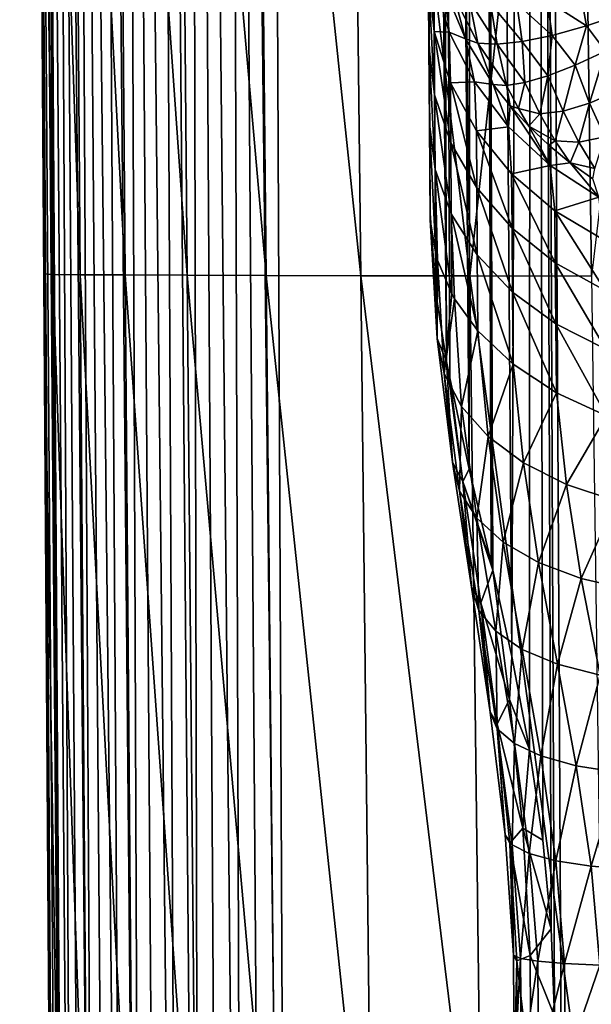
# Model space of a CAD drawing. Header units: metres. Extents: x -22 to 22, y 0 to 204.
# Tile 28 of 256: x -16.5 to -13.99, y 14.7 to 19.02. Entities that reach past the tile are written whole.
import ezdxf

# ---------------------------------------------------------------- set-up
doc = ezdxf.new("R2010")
doc.units = ezdxf.units.M
doc.layers.add('solid_002_SW0002', color=7, linetype='CONTINUOUS')
doc.layers.add('solid_002_SW0002_01', color=7, linetype='CONTINUOUS')

msp = doc.modelspace()

# ---------------------------------------------------------------- linework, layer by layer
at = {"layer": 'solid_002_SW0002'}
for points in [[(-14.796777, 38.702938, 218.335724), (-14.694583, 18.174149, 217.762054), (-14.833957, 38.702175, 217.758423)], [(-14.833957, 38.702175, 217.758423), (-14.694583, 18.174149, 217.762054), (-14.833957, 38.702175, 211.75)], [(-14.785598, 31.579552, 212.128098), (-14.833957, 38.702175, 211.75), (-14.694583, 18.174149, 217.762054)], [(-14.796777, 38.702938, 218.335724), (-14.685794, 38.705112, 218.903687), (-14.622111, 17.522591, 218.541779)], [(-14.796777, 38.702938, 218.335724), (-14.66956, 17.823208, 218.212952), (-14.694583, 18.174149, 217.762054)], [(-14.796777, 38.702938, 218.335724), (-14.622111, 17.522591, 218.541779), (-14.66956, 17.823208, 218.212952)], [(-14.685794, 38.705112, 218.903687), (-14.502748, 38.708687, 219.452957), (-14.522723, 17.049446, 218.966843)], [(-14.685794, 38.705112, 218.903687), (-14.608317, 17.45006, 218.613953), (-14.622111, 17.522591, 218.541779)], [(-14.685794, 38.705112, 218.903687), (-14.522723, 17.049446, 218.966843), (-14.608317, 17.45006, 218.613953)], [(-14.502748, 38.708687, 219.452957), (-14.426875, 16.636805, 219.26207), (-14.522723, 17.049446, 218.966843)], [(-14.502748, 38.708687, 219.452957), (-14.250724, 38.713585, 219.974136), (-14.335836, 16.225092, 219.491623)], [(-14.502748, 38.708687, 219.452957), (-14.41958, 16.605303, 219.281952), (-14.426875, 16.636805, 219.26207)], [(-14.502748, 38.708687, 219.452957), (-14.335836, 16.225092, 219.491623), (-14.41958, 16.605303, 219.281952)], [(-14.250724, 38.713585, 219.974136), (-14.257547, 15.81649, 219.662979), (-14.335836, 16.225092, 219.491623)], [(-14.250724, 38.713585, 219.974136), (-14.198956, 15.418892, 219.778671), (-14.257547, 15.81649, 219.662979)], [(-14.250724, 38.713585, 219.974136), (-13.933903, 38.719753, 220.458618), (-13.774794, 9.155378, 220.407471)], [(-14.250724, 38.713585, 219.974136), (-14.162552, 15.028218, 219.844727), (-14.198956, 15.418892, 219.778671)], [(-14.250724, 38.713585, 219.974136), (-14.148437, 14.645681, 219.866714), (-14.162552, 15.028218, 219.844727)], [(-14.250724, 38.713585, 219.974136), (-14.088879, 9.153157, 219.909256), (-14.148437, 14.645681, 219.866714)], [(-14.250724, 38.713585, 219.974136), (-13.774794, 9.155378, 220.407471), (-14.088879, 9.153157, 219.909256)], [(15.431576, 33.648762, 223.952362), (-15.431306, 33.548271, 223.951843), (-15.319921, 9.159238, 223.824142)], [(-16.32852, 9.159633, 222.910004), (-16.486113, 33.587639, 223.051743), (-16.49898, 33.54747, 222.884155)], [(-16.289745, 9.158998, 223.104889), (-16.447016, 33.587421, 223.214584), (-16.486113, 33.587639, 223.051743)], [(-16.313919, 9.159298, 223.008408), (-16.289745, 9.158998, 223.104889), (-16.486113, 33.587639, 223.051743)], [(-16.32852, 9.159633, 222.910004), (-16.313919, 9.159298, 223.008408), (-16.486113, 33.587639, 223.051743)], [(-16.256227, 9.158737, 223.198547), (-16.382927, 33.587318, 223.369308), (-16.447016, 33.587421, 223.214584)], [(-16.289745, 9.158998, 223.104889), (-16.256227, 9.158737, 223.198547), (-16.447016, 33.587421, 223.214584)], [(-16.163036, 9.158342, 223.373047), (-16.295422, 33.58733, 223.5121), (-16.382927, 33.587318, 223.369308)], [(-16.21369, 9.158518, 223.288467), (-16.163036, 9.158342, 223.373047), (-16.382927, 33.587318, 223.369308)], [(-16.256227, 9.158737, 223.198547), (-16.21369, 9.158518, 223.288467), (-16.382927, 33.587318, 223.369308)], [(-16.036976, 9.158124, 223.526871), (-16.186659, 33.587456, 223.63945), (-16.295422, 33.58733, 223.5121)], [(-16.103279, 9.15821, 223.453674), (-16.036976, 9.158124, 223.526871), (-16.295422, 33.58733, 223.5121)], [(-16.163036, 9.158342, 223.373047), (-16.103279, 9.15821, 223.453674), (-16.295422, 33.58733, 223.5121)], [(-15.962757, 9.158085, 223.594162), (-16.059313, 33.587696, 223.748215), (-16.186659, 33.587456, 223.63945)], [(-16.036976, 9.158124, 223.526871), (-15.962757, 9.158085, 223.594162), (-16.186659, 33.587456, 223.63945)], [(-15.797528, 9.15815, 223.704529), (-15.91652, 33.588043, 223.835724), (-16.059313, 33.587696, 223.748215)], [(-15.883305, 9.158093, 223.653107), (-15.797528, 9.15815, 223.704529), (-16.059313, 33.587696, 223.748215)], [(-15.962757, 9.158085, 223.594162), (-15.883305, 9.158093, 223.653107), (-16.059313, 33.587696, 223.748215)], [(-15.70794, 9.158252, 223.746918), (-15.761798, 33.58849, 223.899811), (-15.91652, 33.588043, 223.835724)], [(-15.797528, 9.15815, 223.704529), (-15.70794, 9.158252, 223.746918), (-15.91652, 33.588043, 223.835724)], [(-15.517635, 9.158593, 223.804657), (-15.598955, 33.58902, 223.938919), (-15.761798, 33.58849, 223.899811)], [(-15.613971, 9.158401, 223.780533), (-15.517635, 9.158593, 223.804657), (-15.761798, 33.58849, 223.899811)], [(-15.70794, 9.158252, 223.746918), (-15.613971, 9.158401, 223.780533), (-15.761798, 33.58849, 223.899811)], [(-15.598955, 33.58902, 223.938919), (-15.319921, 9.159238, 223.824142), (-15.431306, 33.548271, 223.951843)], [(-15.419188, 9.158828, 223.81926), (-15.319921, 9.159238, 223.824142), (-15.598955, 33.58902, 223.938919)], [(-15.517635, 9.158593, 223.804657), (-15.419188, 9.158828, 223.81926), (-15.598955, 33.58902, 223.938919)], [(-16.49898, 33.54747, 222.884155), (-16.39279, 17.906885, 211.750061), (-16.362993, 13.518324, 211.750122)], [(-16.333403, 9.160111, 217.281464), (-16.49898, 33.54747, 222.884155), (-16.362993, 13.518324, 211.750122)], [(-16.49898, 33.54747, 222.884155), (-16.422506, 22.284004, 211.750031), (-16.39279, 17.906885, 211.750061)], [(-16.333403, 9.160111, 217.281464), (-16.333403, 9.16, 222.810669), (-16.49898, 33.54747, 222.884155)], [(-16.32852, 9.159633, 222.910004), (-16.49898, 33.54747, 222.884155), (-16.333403, 9.16, 222.810669)], [(-14.783133, 31.216507, 212.250626), (-14.785598, 31.579552, 212.128098), (-14.694583, 18.174149, 217.762054)], [(-14.743777, 25.419849, 213.802765), (-14.783133, 31.216507, 212.250626), (-14.694583, 18.174149, 217.762054)], [(-14.743777, 25.419849, 213.802765), (-14.699587, 18.911217, 216.900009), (-14.701586, 19.205595, 216.41124)], [(-14.743777, 25.419849, 213.802765), (-14.697252, 18.567299, 217.350937), (-14.699587, 18.911217, 216.900009)], [(-14.743777, 25.419849, 213.802765), (-14.694583, 18.174149, 217.762054), (-14.697252, 18.567299, 217.350937)], [(-16.352634, 17.904589, 211.007813), (-16.422506, 22.284004, 211.750031), (-16.382994, 22.284517, 211.00708)], [(-16.352634, 17.904589, 211.007813), (-16.39279, 17.906885, 211.750061), (-16.422506, 22.284004, 211.750031)], [(-16.232943, 17.903561, 210.272873), (-16.382994, 22.284517, 211.00708), (-16.265125, 22.284048, 210.271408)], [(-16.232943, 17.903561, 210.272873), (-16.352634, 17.904589, 211.007813), (-16.382994, 22.284517, 211.00708)], [(-16.035431, 17.902508, 209.554413), (-16.265125, 22.284048, 210.271408), (-16.070536, 22.283575, 209.551834)], [(-16.035431, 17.902508, 209.554413), (-16.232943, 17.903561, 210.272873), (-16.265125, 22.284048, 210.271408)], [(-15.762141, 17.901428, 208.861847), (-16.070536, 22.283575, 209.551834), (-15.801134, 22.283098, 208.857391)], [(-15.762141, 17.901428, 208.861847), (-16.035431, 17.902508, 209.554413), (-16.070536, 22.283575, 209.551834)], [(-15.415583, 17.900328, 208.202957), (-15.801134, 22.283098, 208.857391), (-15.459268, 22.282619, 208.195541)], [(-15.415583, 17.900328, 208.202957), (-15.762141, 17.901428, 208.861847), (-15.801134, 22.283098, 208.857391)], [(-14.999737, 17.899206, 207.584915), (-15.459268, 22.282619, 208.195541), (-15.048676, 22.282135, 207.573196)], [(-14.999737, 17.899206, 207.584915), (-15.415583, 17.900328, 208.202957), (-15.459268, 22.282619, 208.195541)], [(-14.52062, 17.898069, 207.015228), (-15.048676, 22.282135, 207.573196), (-14.575027, 22.281649, 206.997635)], [(-14.52062, 17.898069, 207.015228), (-14.999737, 17.899206, 207.584915), (-15.048676, 22.282135, 207.573196)], [(-14.52062, 17.898069, 207.015228), (-14.575027, 22.281649, 206.997635), (-14.045089, 22.28116, 206.476105)], [(-13.985415, 17.896917, 206.501343), (-14.52062, 17.898069, 207.015228), (-14.045089, 22.28116, 206.476105)], [(-13.985415, 17.896917, 206.501343), (-14.045089, 22.28116, 206.476105), (-13.465372, 22.28067, 206.014938)], [(-14.67662, 18.972631, 216.288406), (-14.703199, 19.443317, 215.896362), (-14.701586, 19.205595, 216.41124)], [(-14.67662, 18.972631, 216.288406), (-14.67906, 19.203161, 215.799515), (-14.703199, 19.443317, 215.896362)], [(-14.674722, 18.693804, 216.751282), (-14.701586, 19.205595, 216.41124), (-14.699587, 18.911217, 216.900009)], [(-14.674722, 18.693804, 216.751282), (-14.67662, 18.972631, 216.288406), (-14.701586, 19.205595, 216.41124)], [(-14.67906, 19.203161, 215.799515), (-14.610623, 18.970078, 215.70723), (-14.629638, 19.159355, 215.31456)], [(-14.67662, 18.972631, 216.288406), (-14.610623, 18.970078, 215.70723), (-14.67906, 19.203161, 215.799515)], [(-14.610623, 18.970078, 215.70723), (-14.539606, 18.941013, 215.291641), (-14.629638, 19.159355, 215.31456)], [(-14.589226, 19.128201, 215.149368), (-14.629638, 19.159355, 215.31456), (-14.539606, 18.941013, 215.291641)], [(-14.484474, 18.920788, 215.114761), (-14.589226, 19.128201, 215.149368), (-14.539606, 18.941013, 215.291641)], [(-14.484474, 18.920788, 215.114761), (-14.52162, 19.106926, 214.991684), (-14.589226, 19.128201, 215.149368)], [(-14.007447, 18.997301, 214.568344), (-14.030444, 19.128622, 214.523895), (-14.179527, 19.107183, 214.608765)], [(-14.007447, 18.997301, 214.568344), (-13.844855, 19.052454, 214.495819), (-14.030444, 19.128622, 214.523895)], [(-14.400328, 18.916426, 214.948517), (-14.428841, 19.096172, 214.846207), (-14.52162, 19.106926, 214.991684)], [(-14.484474, 18.920788, 215.114761), (-14.400328, 18.916426, 214.948517), (-14.52162, 19.106926, 214.991684)], [(-14.290092, 18.928085, 214.798691), (-14.313663, 19.096258, 214.717285), (-14.428841, 19.096172, 214.846207)], [(-14.400328, 18.916426, 214.948517), (-14.290092, 18.928085, 214.798691), (-14.428841, 19.096172, 214.846207)], [(-14.157598, 18.955359, 214.670486), (-14.179527, 19.107183, 214.608765), (-14.313663, 19.096258, 214.717285)], [(-14.290092, 18.928085, 214.798691), (-14.157598, 18.955359, 214.670486), (-14.313663, 19.096258, 214.717285)], [(-14.157598, 18.955359, 214.670486), (-14.007447, 18.997301, 214.568344), (-14.179527, 19.107183, 214.608765)], [(-14.007447, 18.997301, 214.568344), (-13.924069, 18.885891, 214.587494), (-13.844855, 19.052454, 214.495819)], [(-14.67662, 18.972631, 216.288406), (-14.60569, 18.747234, 216.168854), (-14.610623, 18.970078, 215.70723)], [(-14.603856, 18.482924, 216.607513), (-14.60569, 18.747234, 216.168854), (-14.67662, 18.972631, 216.288406)], [(-14.674722, 18.693804, 216.751282), (-14.603856, 18.482924, 216.607513), (-14.67662, 18.972631, 216.288406)], [(-14.610623, 18.970078, 215.70723), (-14.499949, 18.751516, 215.620575), (-14.539606, 18.941013, 215.291641)], [(-14.60569, 18.747234, 216.168854), (-14.499949, 18.751516, 215.620575), (-14.610623, 18.970078, 215.70723)], [(-14.290092, 18.928085, 214.798691), (-14.176543, 18.778362, 214.805511), (-14.157598, 18.955359, 214.670486)], [(-14.157598, 18.955359, 214.670486), (-14.176543, 18.778362, 214.805511), (-14.057252, 18.824736, 214.684814)], [(-14.157598, 18.955359, 214.670486), (-14.057252, 18.824736, 214.684814), (-14.007447, 18.997301, 214.568344)], [(-14.007447, 18.997301, 214.568344), (-14.057252, 18.824736, 214.684814), (-13.924069, 18.885891, 214.587494)], [(-14.672441, 18.365448, 217.180649), (-14.699587, 18.911217, 216.900009), (-14.697252, 18.567299, 217.350937)], [(-14.672441, 18.365448, 217.180649), (-14.674722, 18.693804, 216.751282), (-14.699587, 18.911217, 216.900009)], [(-14.499949, 18.751516, 215.620575), (-14.416901, 18.739706, 215.267456), (-14.539606, 18.941013, 215.291641)], [(-14.484474, 18.920788, 215.114761), (-14.539606, 18.941013, 215.291641), (-14.416901, 18.739706, 215.267456)], [(-14.484474, 18.920788, 215.114761), (-14.416901, 18.739706, 215.267456), (-14.359222, 18.735195, 215.101501)], [(-14.484474, 18.920788, 215.114761), (-14.359222, 18.735195, 215.101501), (-14.400328, 18.916426, 214.948517)], [(-14.400328, 18.916426, 214.948517), (-14.27825, 18.748207, 214.945862), (-14.290092, 18.928085, 214.798691)], [(-14.400328, 18.916426, 214.948517), (-14.359222, 18.735195, 215.101501), (-14.27825, 18.748207, 214.945862)], [(-14.290092, 18.928085, 214.798691), (-14.27825, 18.748207, 214.945862), (-14.176543, 18.778362, 214.805511)], [(-13.924069, 18.885891, 214.587494), (-14.057252, 18.824736, 214.684814), (-13.993506, 18.657656, 214.770218)], [(-13.865253, 18.713554, 214.665344), (-13.924069, 18.885891, 214.587494), (-13.993506, 18.657656, 214.770218)], [(-14.057252, 18.824736, 214.684814), (-14.176543, 18.778362, 214.805511), (-14.109782, 18.621847, 214.894745)], [(-13.993506, 18.657656, 214.770218), (-14.057252, 18.824736, 214.684814), (-14.109782, 18.621847, 214.894745)], [(-14.60569, 18.747234, 216.168854), (-14.490996, 18.536442, 216.05687), (-14.499949, 18.751516, 215.620575)], [(-14.489202, 18.285734, 216.472855), (-14.490996, 18.536442, 216.05687), (-14.60569, 18.747234, 216.168854)], [(-14.603856, 18.482924, 216.607513), (-14.489202, 18.285734, 216.472855), (-14.60569, 18.747234, 216.168854)], [(-14.499949, 18.751516, 215.620575), (-14.350355, 18.554037, 215.54213), (-14.416901, 18.739706, 215.267456)], [(-14.490996, 18.536442, 216.05687), (-14.350355, 18.554037, 215.54213), (-14.499949, 18.751516, 215.620575)], [(-14.350355, 18.554037, 215.54213), (-14.342588, 18.645353, 215.254517), (-14.416901, 18.739706, 215.267456)], [(-14.359222, 18.735195, 215.101501), (-14.416901, 18.739706, 215.267456), (-14.342588, 18.645353, 215.254517)], [(-14.27825, 18.748207, 214.945862), (-14.359222, 18.735195, 215.101501), (-14.305768, 18.634212, 215.169479)], [(-14.212605, 18.610552, 215.032196), (-14.27825, 18.748207, 214.945862), (-14.305768, 18.634212, 215.169479)], [(-14.176543, 18.778362, 214.805511), (-14.27825, 18.748207, 214.945862), (-14.212605, 18.610552, 215.032196)], [(-14.109782, 18.621847, 214.894745), (-14.176543, 18.778362, 214.805511), (-14.212605, 18.610552, 215.032196)], [(-14.305768, 18.634212, 215.169479), (-14.359222, 18.735195, 215.101501), (-14.342588, 18.645353, 215.254517)], [(-13.865253, 18.713554, 214.665344), (-13.993506, 18.657656, 214.770218), (-13.926368, 18.509798, 214.873978)], [(-14.601652, 18.171671, 217.014389), (-14.603856, 18.482924, 216.607513), (-14.674722, 18.693804, 216.751282)], [(-14.672441, 18.365448, 217.180649), (-14.601652, 18.171671, 217.014389), (-14.674722, 18.693804, 216.751282)], [(-13.993506, 18.657656, 214.770218), (-14.109782, 18.621847, 214.894745), (-14.040285, 18.4858, 215.000748)], [(-13.926368, 18.509798, 214.873978), (-13.993506, 18.657656, 214.770218), (-14.040285, 18.4858, 215.000748)], [(-14.350355, 18.554037, 215.54213), (-14.166334, 18.383566, 215.474289), (-14.342588, 18.645353, 215.254517)], [(-14.166334, 18.383566, 215.474289), (-14.261227, 18.556055, 215.246719), (-14.342588, 18.645353, 215.254517)], [(-14.305768, 18.634212, 215.169479), (-14.342588, 18.645353, 215.254517), (-14.261227, 18.556055, 215.246719)], [(-14.212605, 18.610552, 215.032196), (-14.305768, 18.634212, 215.169479), (-14.261227, 18.556055, 215.246719)], [(-14.144855, 18.492125, 215.132492), (-14.212605, 18.610552, 215.032196), (-14.261227, 18.556055, 215.246719)], [(-14.109782, 18.621847, 214.894745), (-14.212605, 18.610552, 215.032196), (-14.144855, 18.492125, 215.132492)], [(-14.040285, 18.4858, 215.000748), (-14.109782, 18.621847, 214.894745), (-14.144855, 18.492125, 215.132492)], [(-14.693769, 18.144808, 217.730743), (-14.697252, 18.567299, 217.350937), (-14.694583, 18.174149, 217.762054)], [(-14.669942, 17.993801, 217.569412), (-14.697252, 18.567299, 217.350937), (-14.693769, 18.144808, 217.730743)], [(-14.672441, 18.365448, 217.180649), (-14.697252, 18.567299, 217.350937), (-14.669942, 17.993801, 217.569412)], [(-14.490996, 18.536442, 216.05687), (-14.336115, 18.346823, 215.955948), (-14.350355, 18.554037, 215.54213)], [(-14.334333, 18.108387, 216.351501), (-14.336115, 18.346823, 215.955948), (-14.490996, 18.536442, 216.05687)], [(-14.489202, 18.285734, 216.472855), (-14.334333, 18.108387, 216.351501), (-14.490996, 18.536442, 216.05687)], [(-14.336115, 18.346823, 215.955948), (-14.166334, 18.383566, 215.474289), (-14.350355, 18.554037, 215.54213)], [(-14.166334, 18.383566, 215.474289), (-14.173354, 18.472481, 215.243225), (-14.261227, 18.556055, 215.246719)], [(-14.144855, 18.492125, 215.132492), (-14.261227, 18.556055, 215.246719), (-14.173354, 18.472481, 215.243225)], [(-14.487046, 17.990511, 216.858688), (-14.489202, 18.285734, 216.472855), (-14.603856, 18.482924, 216.607513)], [(-14.601652, 18.171671, 217.014389), (-14.487046, 17.990511, 216.858688), (-14.603856, 18.482924, 216.607513)], [(-14.144855, 18.492125, 215.132492), (-14.173354, 18.472481, 215.243225), (-14.079394, 18.395218, 215.243317)], [(-14.040285, 18.4858, 215.000748), (-14.144855, 18.492125, 215.132492), (-14.079394, 18.395218, 215.243317)], [(-13.969723, 18.370684, 215.119751), (-14.040285, 18.4858, 215.000748), (-14.079394, 18.395218, 215.243317)], [(-13.926368, 18.509798, 214.873978), (-14.040285, 18.4858, 215.000748), (-13.969723, 18.370684, 215.119751)], [(-14.166334, 18.383566, 215.474289), (-14.079394, 18.395218, 215.243317), (-14.173354, 18.472481, 215.243225)], [(-14.166334, 18.383566, 215.474289), (-13.953408, 18.24522, 215.419052), (-14.079394, 18.395218, 215.243317)], [(-13.953408, 18.24522, 215.419052), (-13.978993, 18.324608, 215.245682), (-14.079394, 18.395218, 215.243317)], [(-13.969723, 18.370684, 215.119751), (-14.079394, 18.395218, 215.243317), (-13.978993, 18.324608, 215.245682)], [(-14.672441, 18.365448, 217.180649), (-14.669942, 17.993801, 217.569412), (-14.662509, 17.968014, 217.54184)], [(-14.672441, 18.365448, 217.180649), (-14.662509, 17.968014, 217.54184), (-14.599239, 17.819399, 217.382767)], [(-14.672441, 18.365448, 217.180649), (-14.599239, 17.819399, 217.382767), (-14.601652, 18.171671, 217.014389)], [(-14.336115, 18.346823, 215.955948), (-14.145874, 18.18429, 215.869247), (-14.166334, 18.383566, 215.474289)], [(-14.145874, 18.18429, 215.869247), (-13.953408, 18.24522, 215.419052), (-14.166334, 18.383566, 215.474289)], [(-14.144081, 17.956409, 216.247253), (-14.145874, 18.18429, 215.869247), (-14.336115, 18.346823, 215.955948)], [(-14.334333, 18.108387, 216.351501), (-14.144081, 17.956409, 216.247253), (-14.336115, 18.346823, 215.955948)], [(-14.332198, 17.827618, 216.718369), (-14.334333, 18.108387, 216.351501), (-14.489202, 18.285734, 216.472855)], [(-14.487046, 17.990511, 216.858688), (-14.332198, 17.827618, 216.718369), (-14.489202, 18.285734, 216.472855)], [(-14.145874, 18.18429, 215.869247), (-13.926202, 18.053905, 215.799438), (-13.953408, 18.24522, 215.419052)], [(-13.924378, 17.834541, 216.163345), (-13.926202, 18.053905, 215.799438), (-14.145874, 18.18429, 215.869247)], [(-14.144081, 17.956409, 216.247253), (-13.924378, 17.834541, 216.163345), (-14.145874, 18.18429, 215.869247)], [(-14.693769, 18.144808, 217.730743), (-14.694583, 18.174149, 217.762054), (-14.66956, 17.823208, 218.212952)], [(-14.663664, 17.62348, 218.159485), (-14.693769, 18.144808, 217.730743), (-14.66956, 17.823208, 218.212952)], [(-14.669942, 17.993801, 217.569412), (-14.693769, 18.144808, 217.730743), (-14.663664, 17.62348, 218.159485)], [(-14.601652, 18.171671, 217.014389), (-14.599239, 17.819399, 217.382767), (-14.58694, 17.797749, 217.359573)], [(-14.601652, 18.171671, 217.014389), (-14.58694, 17.797749, 217.359573), (-14.484683, 17.656389, 217.207977)], [(-14.601652, 18.171671, 217.014389), (-14.484683, 17.656389, 217.207977), (-14.487046, 17.990511, 216.858688)], [(-14.141939, 17.688074, 216.597839), (-14.144081, 17.956409, 216.247253), (-14.334333, 18.108387, 216.351501)], [(-14.332198, 17.827618, 216.718369), (-14.141939, 17.688074, 216.597839), (-14.334333, 18.108387, 216.351501)], [(-14.662509, 17.968014, 217.54184), (-14.669942, 17.993801, 217.569412), (-14.663664, 17.62348, 218.159485)], [(-14.632481, 17.470055, 217.951157), (-14.662509, 17.968014, 217.54184), (-14.663664, 17.62348, 218.159485)], [(-14.599239, 17.819399, 217.382767), (-14.662509, 17.968014, 217.54184), (-14.632481, 17.470055, 217.951157)], [(-14.487046, 17.990511, 216.858688), (-14.484683, 17.656389, 217.207977), (-14.329849, 17.509863, 217.050491)], [(-14.487046, 17.990511, 216.858688), (-14.329849, 17.509863, 217.050491), (-14.332198, 17.827618, 216.718369)], [(-13.922206, 17.576233, 216.500839), (-13.924378, 17.834541, 216.163345), (-14.144081, 17.956409, 216.247253)], [(-14.141939, 17.688074, 216.597839), (-13.922206, 17.576233, 216.500839), (-14.144081, 17.956409, 216.247253)], [(-16.39279, 17.906885, 211.750061), (-16.322279, 13.525129, 211.015274), (-16.362993, 13.518324, 211.750122)], [(-16.352634, 17.904589, 211.007813), (-16.322279, 13.525129, 211.015274), (-16.39279, 17.906885, 211.750061)], [(-16.352634, 17.904589, 211.007813), (-16.200754, 13.523998, 210.288086), (-16.322279, 13.525129, 211.015274)], [(-16.232943, 17.903561, 210.272873), (-16.200754, 13.523998, 210.288086), (-16.352634, 17.904589, 211.007813)], [(-16.232943, 17.903561, 210.272873), (-16.000309, 13.522799, 209.578094), (-16.200754, 13.523998, 210.288086)], [(-16.035431, 17.902508, 209.554413), (-16.000309, 13.522799, 209.578094), (-16.232943, 17.903561, 210.272873)], [(-16.035431, 17.902508, 209.554413), (-15.723112, 13.521541, 208.895081), (-16.000309, 13.522799, 209.578094)], [(-15.762141, 17.901428, 208.861847), (-15.723112, 13.521541, 208.895081), (-16.035431, 17.902508, 209.554413)], [(-15.762141, 17.901428, 208.861847), (-15.371833, 13.520226, 208.247116), (-15.723112, 13.521541, 208.895081)], [(-15.415583, 17.900328, 208.202957), (-15.371833, 13.520226, 208.247116), (-15.762141, 17.901428, 208.861847)], [(-15.415583, 17.900328, 208.202957), (-14.950697, 13.518865, 207.641602), (-15.371833, 13.520226, 208.247116)], [(-14.999737, 17.899206, 207.584915), (-14.950697, 13.518865, 207.641602), (-15.415583, 17.900328, 208.202957)], [(-14.999737, 17.899206, 207.584915), (-14.466075, 13.517464, 207.086197), (-14.950697, 13.518865, 207.641602)], [(-14.52062, 17.898069, 207.015228), (-14.466075, 13.517464, 207.086197), (-14.999737, 17.899206, 207.584915)], [(-14.52062, 17.898069, 207.015228), (-13.925558, 13.516032, 206.588531), (-14.466075, 13.517464, 207.086197)], [(-13.985415, 17.896917, 206.501343), (-13.925558, 13.516032, 206.588531), (-14.52062, 17.898069, 207.015228)], [(-14.663664, 17.62348, 218.159485), (-14.66956, 17.823208, 218.212952), (-14.622111, 17.522591, 218.541779)], [(-14.58694, 17.797749, 217.359573), (-14.599239, 17.819399, 217.382767), (-14.632481, 17.470055, 217.951157)], [(-14.557125, 17.325026, 217.748169), (-14.58694, 17.797749, 217.359573), (-14.632481, 17.470055, 217.951157)], [(-14.484683, 17.656389, 217.207977), (-14.58694, 17.797749, 217.359573), (-14.557125, 17.325026, 217.748169)], [(-14.332198, 17.827618, 216.718369), (-14.329849, 17.509863, 217.050491), (-14.139571, 17.384394, 216.915207)], [(-14.332198, 17.827618, 216.718369), (-14.139571, 17.384394, 216.915207), (-14.141939, 17.688074, 216.597839)], [(-14.439875, 17.192768, 217.556656), (-14.484683, 17.656389, 217.207977), (-14.557125, 17.325026, 217.748169)], [(-14.329849, 17.509863, 217.050491), (-14.484683, 17.656389, 217.207977), (-14.439875, 17.192768, 217.556656)], [(-14.141939, 17.688074, 216.597839), (-14.139571, 17.384394, 216.915207), (-13.919791, 17.283899, 216.806366)], [(-14.141939, 17.688074, 216.597839), (-13.919791, 17.283899, 216.806366), (-13.922206, 17.576233, 216.500839)], [(-14.596029, 17.08036, 218.501724), (-14.663664, 17.62348, 218.159485), (-14.622111, 17.522591, 218.541779)], [(-14.632481, 17.470055, 217.951157), (-14.663664, 17.62348, 218.159485), (-14.596029, 17.08036, 218.501724)], [(-14.551132, 16.995033, 218.838486), (-14.622111, 17.522591, 218.541779), (-14.608317, 17.45006, 218.613953)], [(-14.551132, 16.995033, 218.838486), (-14.596029, 17.08036, 218.501724), (-14.622111, 17.522591, 218.541779)], [(-14.284266, 17.077278, 217.382401), (-14.329849, 17.509863, 217.050491), (-14.439875, 17.192768, 217.556656)], [(-14.139571, 17.384394, 216.915207), (-14.329849, 17.509863, 217.050491), (-14.284266, 17.077278, 217.382401)], [(-14.56496, 16.952221, 218.276932), (-14.632481, 17.470055, 217.951157), (-14.596029, 17.08036, 218.501724)], [(-14.557125, 17.325026, 217.748169), (-14.632481, 17.470055, 217.951157), (-14.56496, 16.952221, 218.276932)], [(-14.551132, 16.995033, 218.838486), (-14.608317, 17.45006, 218.613953), (-14.522723, 17.049446, 218.966843)], [(-14.094996, 16.98204, 217.230652), (-14.139571, 17.384394, 216.915207), (-14.284266, 17.077278, 217.382401)], [(-13.919791, 17.283899, 216.806366), (-14.139571, 17.384394, 216.915207), (-14.094996, 16.98204, 217.230652)], [(-14.489924, 16.833572, 218.057358), (-14.557125, 17.325026, 217.748169), (-14.56496, 16.952221, 218.276932)], [(-14.439875, 17.192768, 217.556656), (-14.557125, 17.325026, 217.748169), (-14.489924, 16.833572, 218.057358)], [(-13.877781, 16.909929, 217.106018), (-13.919791, 17.283899, 216.806366), (-14.094996, 16.98204, 217.230652)], [(-14.37319, 16.727999, 217.84964), (-14.439875, 17.192768, 217.556656), (-14.489924, 16.833572, 218.057358)], [(-14.284266, 17.077278, 217.382401), (-14.439875, 17.192768, 217.556656), (-14.37319, 16.727999, 217.84964)], [(-14.551132, 16.995033, 218.838486), (-14.512055, 16.529783, 218.760284), (-14.596029, 17.08036, 218.501724)], [(-14.56496, 16.952221, 218.276932), (-14.596029, 17.08036, 218.501724), (-14.512055, 16.529783, 218.760284)], [(-14.218279, 16.638685, 217.660049), (-14.284266, 17.077278, 217.382401), (-14.37319, 16.727999, 217.84964)], [(-14.094996, 16.98204, 217.230652), (-14.284266, 17.077278, 217.382401), (-14.218279, 16.638685, 217.660049)], [(-14.551132, 16.995033, 218.838486), (-14.522723, 17.049446, 218.966843), (-14.426875, 16.636805, 219.26207)], [(-14.551132, 16.995033, 218.838486), (-14.426875, 16.636805, 219.26207), (-14.41958, 16.605303, 219.281952)], [(-14.551132, 16.995033, 218.838486), (-14.41958, 16.605303, 219.281952), (-14.472288, 16.461414, 219.064011)], [(-14.551132, 16.995033, 218.838486), (-14.472288, 16.461414, 219.064011), (-14.512055, 16.529783, 218.760284)], [(-14.029868, 16.568329, 217.494293), (-14.094996, 16.98204, 217.230652), (-14.218279, 16.638685, 217.660049)], [(-13.877781, 16.909929, 217.106018), (-14.094996, 16.98204, 217.230652), (-14.029868, 16.568329, 217.494293)], [(-14.481042, 16.428427, 218.522202), (-14.56496, 16.952221, 218.276932), (-14.512055, 16.529783, 218.760284)], [(-14.489924, 16.833572, 218.057358), (-14.56496, 16.952221, 218.276932), (-14.481042, 16.428427, 218.522202)], [(-13.813645, 16.519053, 217.357407), (-13.877781, 16.909929, 217.106018), (-14.029868, 16.568329, 217.494293)], [(-14.40617, 16.336613, 218.29007), (-14.489924, 16.833572, 218.057358), (-14.481042, 16.428427, 218.522202)], [(-14.37319, 16.727999, 217.84964), (-14.489924, 16.833572, 218.057358), (-14.40617, 16.336613, 218.29007)], [(-14.289697, 16.257113, 218.070908), (-14.37319, 16.727999, 217.84964), (-14.40617, 16.336613, 218.29007)], [(-14.218279, 16.638685, 217.660049), (-14.37319, 16.727999, 217.84964), (-14.289697, 16.257113, 218.070908)], [(-14.135139, 16.192324, 217.871323), (-14.218279, 16.638685, 217.660049), (-14.289697, 16.257113, 218.070908)], [(-14.029868, 16.568329, 217.494293), (-14.218279, 16.638685, 217.660049), (-14.135139, 16.192324, 217.871323)], [(-14.344849, 16.036724, 219.458389), (-14.472288, 16.461414, 219.064011), (-14.41958, 16.605303, 219.281952)], [(-14.344849, 16.036724, 219.458389), (-14.41958, 16.605303, 219.281952), (-14.335836, 16.225092, 219.491623)], [(-13.947163, 16.144203, 217.697342), (-14.029868, 16.568329, 217.494293), (-14.135139, 16.192324, 217.871323)], [(-13.813645, 16.519053, 217.357407), (-14.029868, 16.568329, 217.494293), (-13.947163, 16.144203, 217.697342)], [(-14.472288, 16.461414, 219.064011), (-14.430153, 15.981483, 218.942215), (-14.512055, 16.529783, 218.760284)], [(-14.481042, 16.428427, 218.522202), (-14.512055, 16.529783, 218.760284), (-14.430153, 15.981483, 218.942215)], [(-14.472288, 16.461414, 219.064011), (-14.399496, 15.929776, 219.223801), (-14.430153, 15.981483, 218.942215)], [(-14.344849, 16.036724, 219.458389), (-14.399496, 15.929776, 219.223801), (-14.472288, 16.461414, 219.064011)], [(-14.399105, 15.908133, 218.694061), (-14.481042, 16.428427, 218.522202), (-14.430153, 15.981483, 218.942215)], [(-14.40617, 16.336613, 218.29007), (-14.481042, 16.428427, 218.522202), (-14.399105, 15.908133, 218.694061)], [(-14.324133, 15.843131, 218.453079), (-14.40617, 16.336613, 218.29007), (-14.399105, 15.908133, 218.694061)], [(-14.289697, 16.257113, 218.070908), (-14.40617, 16.336613, 218.29007), (-14.324133, 15.843131, 218.453079)], [(-14.2075, 15.788442, 218.226532), (-14.289697, 16.257113, 218.070908), (-14.324133, 15.843131, 218.453079)], [(-14.135139, 16.192324, 217.871323), (-14.289697, 16.257113, 218.070908), (-14.2075, 15.788442, 218.226532)], [(-14.344849, 16.036724, 219.458389), (-14.335836, 16.225092, 219.491623), (-14.257547, 15.81649, 219.662979)], [(-14.052727, 15.745714, 218.021255), (-14.135139, 16.192324, 217.871323), (-14.2075, 15.788442, 218.226532)], [(-13.947163, 16.144203, 217.697342), (-14.135139, 16.192324, 217.871323), (-14.052727, 15.745714, 218.021255)], [(-13.864486, 15.716239, 217.843445), (-13.947163, 16.144203, 217.697342), (-14.052727, 15.745714, 218.021255)], [(-14.344849, 16.036724, 219.458389), (-14.286744, 15.471783, 219.570541), (-14.399496, 15.929776, 219.223801)], [(-14.344849, 16.036724, 219.458389), (-14.257547, 15.81649, 219.662979), (-14.286744, 15.471783, 219.570541)], [(-14.399496, 15.929776, 219.223801), (-14.365252, 15.44225, 219.055542), (-14.430153, 15.981483, 218.942215)], [(-14.399105, 15.908133, 218.694061), (-14.430153, 15.981483, 218.942215), (-14.365252, 15.44225, 219.055542)], [(-14.399496, 15.929776, 219.223801), (-14.34369, 15.404966, 219.323822), (-14.365252, 15.44225, 219.055542)], [(-14.286744, 15.471783, 219.570541), (-14.34369, 15.404966, 219.323822), (-14.399496, 15.929776, 219.223801)], [(-14.334105, 15.397847, 218.800644), (-14.399105, 15.908133, 218.694061), (-14.365252, 15.44225, 219.055542)], [(-14.324133, 15.843131, 218.453079), (-14.399105, 15.908133, 218.694061), (-14.334105, 15.397847, 218.800644)], [(-14.258851, 15.359306, 218.554123), (-14.324133, 15.843131, 218.453079), (-14.334105, 15.397847, 218.800644)], [(-14.2075, 15.788442, 218.226532), (-14.324133, 15.843131, 218.453079), (-14.258851, 15.359306, 218.554123)], [(-14.286744, 15.471783, 219.570541), (-14.257547, 15.81649, 219.662979), (-14.198956, 15.418892, 219.778671)], [(-14.141764, 15.32779, 218.323441), (-14.2075, 15.788442, 218.226532), (-14.258851, 15.359306, 218.554123)], [(-14.052727, 15.745714, 218.021255), (-14.2075, 15.788442, 218.226532), (-14.141764, 15.32779, 218.323441)], [(-13.986377, 15.30425, 218.115555), (-14.052727, 15.745714, 218.021255), (-14.141764, 15.32779, 218.323441)], [(-13.864486, 15.716239, 217.843445), (-14.052727, 15.745714, 218.021255), (-13.986377, 15.30425, 218.115555)], [(-13.79738, 15.289397, 217.936737), (-13.864486, 15.716239, 217.843445), (-13.986377, 15.30425, 218.115555)], [(-14.286744, 15.471783, 219.570541), (-14.254227, 14.912335, 219.623398), (-14.34369, 15.404966, 219.323822)], [(-14.286744, 15.471783, 219.570541), (-14.198956, 15.418892, 219.778671), (-14.162552, 15.028218, 219.844727)], [(-14.286744, 15.471783, 219.570541), (-14.162552, 15.028218, 219.844727), (-14.254227, 14.912335, 219.623398)], [(-14.34369, 15.404966, 219.323822), (-14.328196, 14.913572, 219.108734), (-14.365252, 15.44225, 219.055542)], [(-14.334105, 15.397847, 218.800644), (-14.365252, 15.44225, 219.055542), (-14.328196, 14.913572, 219.108734)], [(-14.34369, 15.404966, 219.323822), (-14.312714, 14.88754, 219.370377), (-14.328196, 14.913572, 219.108734)], [(-14.254227, 14.912335, 219.623398), (-14.312714, 14.88754, 219.370377), (-14.34369, 15.404966, 219.323822)], [(-14.296954, 14.898736, 218.850433), (-14.334105, 15.397847, 218.800644), (-14.328196, 14.913572, 219.108734)], [(-14.258851, 15.359306, 218.554123), (-14.334105, 15.397847, 218.800644), (-14.296954, 14.898736, 218.850433)], [(-14.221437, 14.886211, 218.601318), (-14.258851, 15.359306, 218.554123), (-14.296954, 14.898736, 218.850433)], [(-14.141764, 15.32779, 218.323441), (-14.258851, 15.359306, 218.554123), (-14.221437, 14.886211, 218.601318)], [(-14.103925, 14.876375, 218.368912), (-14.141764, 15.32779, 218.323441), (-14.221437, 14.886211, 218.601318)], [(-13.986377, 15.30425, 218.115555), (-14.141764, 15.32779, 218.323441), (-14.103925, 14.876375, 218.368912)], [(-13.947964, 14.869525, 218.160233), (-13.986377, 15.30425, 218.115555), (-14.103925, 14.876375, 218.368912)], [(-13.79738, 15.289397, 217.936737), (-13.986377, 15.30425, 218.115555), (-13.947964, 14.869525, 218.160233)], [(-14.254227, 14.912335, 219.623398), (-14.162552, 15.028218, 219.844727), (-14.148437, 14.645681, 219.866714)], [(-14.312714, 14.88754, 219.370377), (-14.32447, 14.38986, 219.107773), (-14.328196, 14.913572, 219.108734)], [(-14.296954, 14.898736, 218.850433), (-14.328196, 14.913572, 219.108734), (-14.32447, 14.38986, 219.107773)], [(-14.293218, 14.404821, 218.849472), (-14.296954, 14.898736, 218.850433), (-14.32447, 14.38986, 219.107773)], [(-14.312714, 14.88754, 219.370377), (-14.310493, 14.373342, 219.367477), (-14.32447, 14.38986, 219.107773)], [(-14.254227, 14.912335, 219.623398), (-14.251712, 14.35548, 219.620758), (-14.312714, 14.88754, 219.370377)], [(-14.251712, 14.35548, 219.620758), (-14.310493, 14.373342, 219.367477), (-14.312714, 14.88754, 219.370377)], [(-14.221437, 14.886211, 218.601318), (-14.296954, 14.898736, 218.850433), (-14.293218, 14.404821, 218.849472)], [(-14.254227, 14.912335, 219.623398), (-14.148437, 14.645681, 219.866714), (-14.251712, 14.35548, 219.620758)], [(-14.217672, 14.418099, 218.600403), (-14.221437, 14.886211, 218.601318), (-14.293218, 14.404821, 218.849472)], [(-14.103925, 14.876375, 218.368912), (-14.221437, 14.886211, 218.601318), (-14.217672, 14.418099, 218.600403)], [(-14.100112, 14.429295, 218.368088), (-14.103925, 14.876375, 218.368912), (-14.217672, 14.418099, 218.600403)], [(-13.947964, 14.869525, 218.160233), (-14.103925, 14.876375, 218.368912), (-14.100112, 14.429295, 218.368088)], [(-13.944087, 14.438068, 218.159531), (-13.947964, 14.869525, 218.160233), (-14.100112, 14.429295, 218.368088)]]:
    msp.add_3dface(points, dxfattribs=at)
at = {"layer": 'solid_002_SW0002_01'}
msp.add_3dface([(15.431576, 33.648762, 223.952362), (-15.319921, 9.159238, 223.824142), (15.31992, 9.159238, 223.824142)], dxfattribs=at)

doc.saveas('drawing.dxf')
